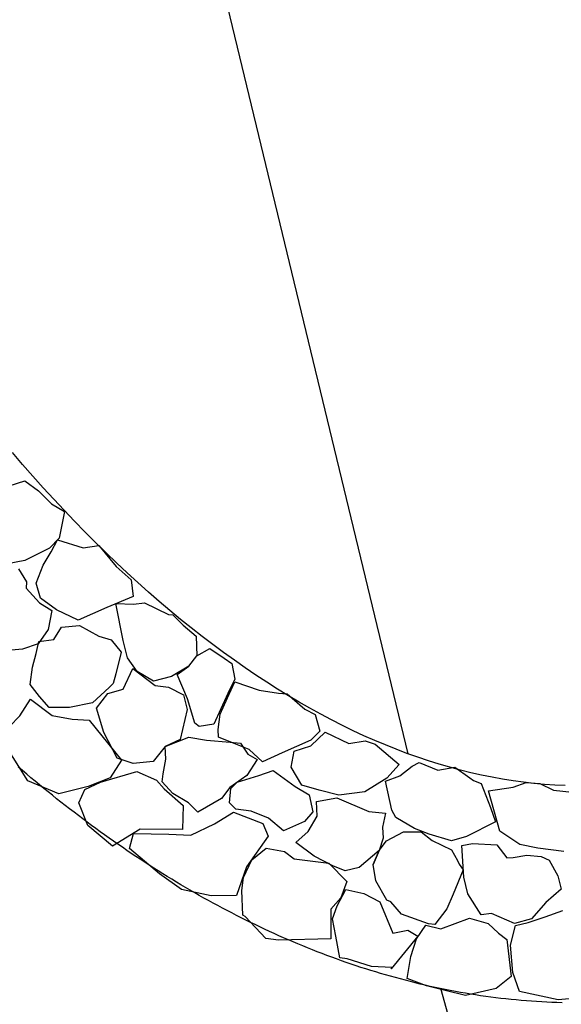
# Model space of a CAD drawing. Extents: x 447258 to 447844, y 441190 to 442763.
# Tile 94 of 123: x 447357.34 to 447358.84, y 442031.94 to 442034.66. Entities that reach past the tile are written whole.
import ezdxf

# ---------------------------------------------------------------- set-up
doc = ezdxf.new("R2010")
doc.units = 0
doc.header["$LTSCALE"] = 2
doc.header["$MEASUREMENT"] = 0
doc.linetypes.add('AUSGEZOGEN', pattern=[0])
for name, color, linetype in [('DB-Andere_Planer', 15, 'CONTINUOUS'), ('DB-Wegböschungen', 15, 'CONTINUOUS'), ('SCHLITZRINNE', 200, 'AUSGEZOGEN')]:
    doc.layers.add(name, color=color, linetype=linetype)

msp = doc.modelspace()

# ---------------------------------------------------------------- hatches: boundary and pattern name
at = {"layer": 'SCHLITZRINNE'}
h = msp.add_hatch(dxfattribs=at)
h.set_pattern_fill('_USER', color=256, scale=1.5, angle=45, style=0, pattern_type=0)
h.set_pattern_definition([(324.57214, (447454.4577, 442051.7744), (0.8695163, 1.222269), [])])
edge = h.paths.add_edge_path()
edge.add_line((447334.611, 442762.617), (447342.747, 442714.535))
edge.add_line((447342.747, 442714.535), (447353.712, 442649.783))
edge.add_line((447353.712, 442649.783), (447366.661, 442573.001))
edge.add_line((447366.661, 442573.001), (447374.28, 442528.103))
edge.add_line((447374.28, 442528.103), (447381.701, 442484.189))
edge.add_line((447381.701, 442484.189), (447389.266, 442439.438))
edge.add_line((447389.266, 442439.438), (447397.611, 442390.046))
edge.add_line((447397.611, 442390.046), (447405.855, 442341.529))
edge.add_line((447405.855, 442341.529), (447414.19, 442292.224))
edge.add_line((447414.19, 442292.224), (447422.918, 442240.682))
edge.add_line((447422.918, 442240.682), (447431.342, 442190.986))
edge.add_line((447431.342, 442190.986), (447439.461, 442143.078))
edge.add_line((447439.461, 442143.078), (447447.754, 442093.977))
edge.add_line((447447.754, 442093.977), (447454.078, 442054.026))
edge.add_line((447454.078, 442054.026), (447459.7279, 442020.5227))
edge.add_line((447453.6923, 442053.3063), (447459.2214, 442020.5196))
edge.add_line((447459.2214, 442020.5196), (447459.7279, 442020.5227))

# ---------------------------------------------------------------- linework, layer by layer
at = {"layer": 'DB-Andere_Planer', "linetype": 'Continuous'}
for p, q in [((447358.4161, 442032.63), (447357.2105, 442037.6253)), ((447357.3515, 442033.429), (447357.3233, 442033.462)), ((447357.38, 442033.3965), (447357.3515, 442033.429)), ((447357.3142, 442033.3696), (447357.3574, 442033.384)), ((447357.3574, 442033.384), (447357.3953, 442033.3561)), ((447357.4085, 442033.3646), (447357.38, 442033.3965)), ((447357.3953, 442033.3561), (447357.4313, 442033.32)), ((447357.4372, 442033.3333), (447357.4085, 442033.3646)), ((447357.4313, 442033.32), (447357.4673, 442033.2995)), ((447357.4659, 442033.3026), (447357.4372, 442033.3333)), ((447357.4673, 442033.2995), (447357.4521, 442033.2258)), ((447357.4947, 442033.2723), (447357.4659, 442033.3026)), ((447357.5236, 442033.2426), (447357.4947, 442033.2723)), ((447357.5527, 442033.2135), (447357.5236, 442033.2426)), ((447357.4521, 442033.2258), (447357.4257, 442033.198)), ((447357.4302, 442033.1874), (447357.4474, 442033.2207)), ((447357.4474, 442033.2207), (447357.5188, 442033.199)), ((447357.5817, 442033.1849), (447357.5527, 442033.2135)), ((447357.4257, 442033.198), (447357.358, 442033.1641)), ((447357.4079, 442033.1508), (447357.4302, 442033.1874)), ((447357.5188, 442033.199), (447357.562, 442033.2056)), ((447357.562, 442033.2056), (447357.6093, 442033.1469)), ((447357.611, 442033.157), (447357.5817, 442033.1849)), ((447357.358, 442033.1641), (447357.3097, 442033.1544)), ((447357.6402, 442033.1296), (447357.611, 442033.157)), ((447357.3403, 442033.1404), (447357.3625, 442033.1048)), ((447357.3887, 442033.1014), (447357.4079, 442033.1508)), ((447357.6093, 442033.1469), (447357.6512, 442033.1103)), ((447357.6695, 442033.1028), (447357.6402, 442033.1296)), ((447357.3625, 442033.1048), (447357.361, 442033.087)), ((447357.4007, 442033.0596), (447357.3887, 442033.1014)), ((447357.6512, 442033.1103), (447357.6563, 442033.0648)), ((447357.6989, 442033.0765), (447357.6695, 442033.1028)), ((447357.361, 442033.087), (447357.3979, 442033.0472)), ((447357.7283, 442033.0509), (447357.6989, 442033.0765)), ((447357.3979, 442033.0472), (447357.4321, 442033.0262)), ((447357.4454, 442033.0275), (447357.4007, 442033.0596)), ((447357.6563, 442033.0648), (447357.584, 442033.0337)), ((447357.6292, 442032.9434), (447357.6085, 442033.0454)), ((447357.6085, 442033.0454), (447357.6575, 442033.0437)), ((447357.6563, 442033.0648), (447357.6563, 442033.0648)), ((447357.6575, 442033.0437), (447357.6879, 442033.0471)), ((447357.6879, 442033.0471), (447357.7541, 442033.0144)), ((447357.7578, 442033.0258), (447357.7283, 442033.0509)), ((447357.4321, 442033.0262), (447357.4216, 442032.9731)), ((447357.5048, 442032.999), (447357.4454, 442033.0275)), ((447357.584, 442033.0337), (447357.5048, 442032.999)), ((447357.7874, 442033.0014), (447357.7578, 442033.0258)), ((447357.7541, 442033.0144), (447357.7661, 442033.0134)), ((447357.7661, 442033.0134), (447357.7943, 442032.9852)), ((447357.817, 442032.9776), (447357.7874, 442033.0014)), ((447357.4216, 442032.9731), (447357.3942, 442032.9334)), ((447357.4379, 442032.9459), (447357.4588, 442032.9801)), ((447357.4588, 442032.9801), (447357.5084, 442032.9843)), ((447357.5084, 442032.9843), (447357.5623, 442032.9545)), ((447357.7943, 442032.9852), (447357.8307, 442032.955)), ((447357.8467, 442032.9543), (447357.817, 442032.9776)), ((447357.3889, 442032.9068), (447357.3965, 442032.9398)), ((447357.3965, 442032.9398), (447357.4379, 442032.9459)), ((447357.5623, 442032.9545), (447357.5957, 442032.945)), ((447357.5957, 442032.945), (447357.6234, 442032.9108)), ((447357.6407, 442032.8955), (447357.6292, 442032.9434)), ((447357.8307, 442032.955), (447357.8321, 442032.9008)), ((447357.8765, 442032.9316), (447357.8467, 442032.9543)), ((447357.3509, 442032.919), (447357.311, 442032.9152)), ((447357.3942, 442032.9334), (447357.3509, 442032.919)), ((447357.6234, 442032.9108), (447357.6087, 442032.8508)), ((447357.8321, 442032.9008), (447357.8681, 442032.9212)), ((447357.8681, 442032.9212), (447357.9078, 442032.8938)), ((447357.9062, 442032.9096), (447357.8765, 442032.9316)), ((447357.9359, 442032.8882), (447357.9062, 442032.9096)), ((447357.3785, 442032.8692), (447357.3889, 442032.9068)), ((447357.6675, 442032.8572), (447357.6407, 442032.8955)), ((447357.8099, 442032.8721), (447357.8321, 442032.9008)), ((447357.9078, 442032.8938), (447357.9288, 442032.8794)), ((447357.9657, 442032.8674), (447357.9359, 442032.8882)), ((447357.3726, 442032.8211), (447357.3785, 442032.8692)), ((447357.6286, 442032.8089), (447357.6557, 442032.866)), ((447357.6557, 442032.866), (447357.7177, 442032.8187)), ((447357.7127, 442032.8311), (447357.6675, 442032.8572)), ((447357.8099, 442032.8721), (447357.7624, 442032.8431)), ((447357.7785, 442032.849), (447357.8099, 442032.8721)), ((447357.9288, 442032.8794), (447357.9372, 442032.8366)), ((447357.9955, 442032.8472), (447357.9657, 442032.8674)), ((447357.6087, 442032.8508), (447357.6016, 442032.8238)), ((447357.7624, 442032.8431), (447357.7127, 442032.8311)), ((447357.8064, 442032.7817), (447357.7785, 442032.849)), ((447357.9166, 442032.7849), (447357.9371, 442032.8288)), ((447357.9372, 442032.8366), (447357.9176, 442032.7969)), ((447357.9371, 442032.8288), (447358.0048, 442032.8062)), ((447358.0253, 442032.8277), (447357.9955, 442032.8472)), ((447358.0552, 442032.8087), (447358.0253, 442032.8277)), ((447357.3981, 442032.7883), (447357.3726, 442032.8211)), ((447357.5905, 442032.8133), (447357.5443, 442032.771)), ((447357.5867, 442032.7968), (447357.6286, 442032.8089)), ((447357.6016, 442032.8238), (447357.5905, 442032.8133)), ((447357.7177, 442032.8187), (447357.7539, 442032.8138)), ((447357.7539, 442032.8138), (447357.7959, 442032.7928)), ((447358.0048, 442032.8062), (447358.0575, 442032.7975)), ((447358.085, 442032.7904), (447358.0552, 442032.8087)), ((447357.3434, 442032.7353), (447357.3732, 442032.7814)), ((447357.3732, 442032.7814), (447357.4329, 442032.7354)), ((447357.4249, 442032.7578), (447357.3981, 442032.7883)), ((447357.5556, 442032.7562), (447357.5867, 442032.7968)), ((447357.7959, 442032.7928), (447357.8057, 442032.7523)), ((447357.8265, 442032.7145), (447357.8064, 442032.7817)), ((447357.9176, 442032.7969), (447357.8797, 442032.7118)), ((447357.8965, 442032.7392), (447357.9166, 442032.7849)), ((447358.0575, 442032.7975), (447358.0814, 442032.7955)), ((447358.0814, 442032.7955), (447358.1306, 442032.7529)), ((447358.1149, 442032.7727), (447358.085, 442032.7904)), ((447358.1447, 442032.7557), (447358.1149, 442032.7727)), ((447357.4813, 442032.7578), (447357.4249, 442032.7578)), ((447357.5443, 442032.771), (447357.4813, 442032.7578)), ((447357.5758, 442032.6891), (447357.5556, 442032.7562)), ((447357.8057, 442032.7523), (447357.7867, 442032.6699)), ((447358.1306, 442032.7529), (447358.1594, 442032.7384)), ((447358.1745, 442032.7393), (447358.1447, 442032.7557)), ((447357.3156, 442032.7052), (447357.3434, 442032.7353)), ((447357.4329, 442032.7354), (447357.4879, 442032.7253)), ((447357.4879, 442032.7253), (447357.5351, 442032.7231)), ((447357.5351, 442032.7231), (447357.6242, 442032.6122)), ((447357.8911, 442032.697), (447357.8965, 442032.7392)), ((447358.1594, 442032.7384), (447358.1723, 442032.6929)), ((447358.2043, 442032.7235), (447358.1745, 442032.7393)), ((447358.2342, 442032.7084), (447358.2043, 442032.7235)), ((447357.8384, 442032.7057), (447357.8265, 442032.7145)), ((447357.8797, 442032.7118), (447357.8384, 442032.7057)), ((447357.8923, 442032.6759), (447357.8911, 442032.697)), ((447358.1723, 442032.6929), (447358.1473, 442032.6674)), ((447358.2639, 442032.6939), (447358.2342, 442032.7084)), ((447358.2937, 442032.6801), (447358.2639, 442032.6939)), ((447357.6124, 442032.6181), (447357.5758, 442032.6891)), ((447357.7448, 442032.65), (447357.8106, 442032.6757)), ((447357.7867, 442032.6699), (447357.7448, 442032.65)), ((447357.8106, 442032.6757), (447357.8592, 442032.6679)), ((447357.8592, 442032.6679), (447357.9247, 442032.6623)), ((447357.9353, 442032.659), (447357.8923, 442032.6759)), ((447358.1473, 442032.6674), (447358.0681, 442032.6327)), ((447358.1466, 442032.6525), (447358.1863, 442032.6894)), ((447358.1863, 442032.6894), (447358.2522, 442032.6585)), ((447358.2522, 442032.6585), (447358.2972, 442032.6655)), ((447358.3235, 442032.6669), (447358.2937, 442032.6801)), ((447358.2972, 442032.6655), (447358.3247, 442032.6565)), ((447358.3532, 442032.6544), (447358.3235, 442032.6669)), ((447357.3654, 442032.5556), (447357.3051, 442032.652)), ((447357.7448, 442032.65), (447357.7119, 442032.609)), ((447357.7472, 442032.6156), (447357.7448, 442032.65)), ((447357.9247, 442032.6623), (447357.9527, 442032.6593)), ((447357.9764, 442032.6417), (447357.9353, 442032.659)), ((447357.9527, 442032.6593), (447357.9736, 442032.6293)), ((447358.0138, 442032.6079), (447357.9764, 442032.6417)), ((447358.0929, 442032.5928), (447358.1015, 442032.6377)), ((447358.1015, 442032.6377), (447358.1466, 442032.6525)), ((447358.3247, 442032.6565), (447358.3907, 442032.6005)), ((447358.3829, 442032.6426), (447358.3532, 442032.6544)), ((447358.4125, 442032.6313), (447358.3829, 442032.6426)), ((447357.6242, 442032.6122), (447357.593, 442032.5638)), ((447357.6567, 442032.6035), (447357.6124, 442032.6181)), ((447357.7396, 442032.5748), (447357.7472, 442032.6156)), ((447357.9987, 442032.614), (447357.9703, 442032.5701)), ((447357.9736, 442032.6293), (447357.9987, 442032.614)), ((447358.0681, 442032.6327), (447358.0138, 442032.6079)), ((447358.4421, 442032.6208), (447358.4125, 442032.6313)), ((447358.4716, 442032.6108), (447358.4421, 442032.6208)), ((447358.5011, 442032.6016), (447358.4716, 442032.6108)), ((447357.3509, 442032.5837), (447357.3393, 442032.5937)), ((447357.3627, 442032.5738), (447357.3509, 442032.5837)), ((447357.7119, 442032.609), (447357.6567, 442032.6035)), ((447358.0034, 442032.5703), (447358.043, 442032.5838)), ((447358.043, 442032.5838), (447358.1041, 442032.5401)), ((447358.1223, 442032.5435), (447358.0929, 442032.5928)), ((447358.3907, 442032.6005), (447358.3569, 442032.5631)), ((447358.3923, 442032.5697), (447358.427, 442032.5956)), ((447358.427, 442032.5956), (447358.4459, 442032.606)), ((447358.4459, 442032.606), (447358.4975, 442032.5853)), ((447358.4975, 442032.5853), (447358.5444, 442032.5928)), ((447358.5305, 442032.593), (447358.5011, 442032.6016)), ((447358.5598, 442032.5851), (447358.5305, 442032.593)), ((447358.5444, 442032.5928), (447358.5864, 442032.564)), ((447358.5891, 442032.5779), (447358.5598, 442032.5851)), ((447357.3744, 442032.5639), (447357.3627, 442032.5738)), ((447357.4518, 442032.52), (447357.3654, 442032.5556)), ((447357.3862, 442032.5541), (447357.3744, 442032.5639)), ((447357.593, 442032.5638), (447357.5327, 442032.5395)), ((447357.5668, 442032.5516), (447357.6666, 442032.5816)), ((447357.6666, 442032.5816), (447357.721, 442032.5577)), ((447357.721, 442032.5577), (447357.7424, 442032.5337)), ((447357.7371, 442032.5528), (447357.7396, 442032.5748)), ((447357.9703, 442032.5701), (447357.9237, 442032.5375)), ((447357.9436, 442032.552), (447358.0034, 442032.5703)), ((447358.3569, 442032.5631), (447358.2961, 442032.525)), ((447358.3532, 442032.5544), (447358.3923, 442032.5697)), ((447358.5864, 442032.564), (447358.596, 442032.5565)), ((447358.6183, 442032.5712), (447358.5891, 442032.5779)), ((447358.596, 442032.5565), (447358.6175, 442032.5481)), ((447358.6474, 442032.5653), (447358.6183, 442032.5712)), ((447358.6765, 442032.5601), (447358.6474, 442032.5653)), ((447358.7055, 442032.5554), (447358.6765, 442032.5601)), ((447358.7343, 442032.5516), (447358.7055, 442032.5554)), ((447357.398, 442032.5444), (447357.3862, 442032.5541)), ((447357.4098, 442032.5347), (447357.398, 442032.5444)), ((447357.4217, 442032.525), (447357.4098, 442032.5347)), ((447357.5327, 442032.5395), (447357.4518, 442032.52)), ((447357.5067, 442032.4943), (447357.523, 442032.5314)), ((447357.523, 442032.5314), (447357.5668, 442032.5516)), ((447357.7662, 442032.5209), (447357.7371, 442032.5528)), ((447357.7424, 442032.5337), (447357.7943, 442032.4878)), ((447357.9237, 442032.5375), (447357.9001, 442032.5065)), ((447357.9225, 442032.4943), (447357.9265, 442032.5342)), ((447357.9265, 442032.5342), (447357.9436, 442032.552)), ((447358.1041, 442032.5401), (447358.1429, 442032.5164)), ((447358.1704, 442032.5297), (447358.1223, 442032.5435)), ((447358.2244, 442032.5155), (447358.1704, 442032.5297)), ((447358.3705, 442032.4749), (447358.3532, 442032.5544)), ((447358.6175, 442032.5481), (447358.6431, 442032.4822)), ((447358.6379, 442032.5277), (447358.7055, 442032.5382)), ((447358.7055, 442032.5382), (447358.7414, 442032.5507)), ((447358.763, 442032.5483), (447358.7343, 442032.5516)), ((447358.7414, 442032.5507), (447358.779, 442032.5481)), ((447358.7917, 442032.5457), (447358.763, 442032.5483)), ((447358.779, 442032.5481), (447358.8165, 442032.5299)), ((447358.8202, 442032.5438), (447358.7917, 442032.5457)), ((447358.8165, 442032.5299), (447358.8765, 442032.523)), ((447358.8487, 442032.5426), (447358.8202, 442032.5438)), ((447357.4335, 442032.5155), (447357.4217, 442032.525)), ((447357.4454, 442032.506), (447357.4335, 442032.5155)), ((447357.4573, 442032.4966), (447357.4454, 442032.506)), ((447357.8096, 442032.4943), (447357.7662, 442032.5209)), ((447357.9001, 442032.5065), (447357.8351, 442032.4693)), ((447358.1429, 442032.5164), (447358.1522, 442032.47)), ((447358.1625, 442032.4984), (447358.2186, 442032.5081)), ((447358.2186, 442032.5081), (447358.3073, 442032.4711)), ((447358.2961, 442032.525), (447358.2244, 442032.5155)), ((447358.6687, 442032.4164), (447358.6379, 442032.5277)), ((447357.4693, 442032.4872), (447357.4573, 442032.4966)), ((447357.4813, 442032.478), (447357.4693, 442032.4872)), ((447357.4933, 442032.4687), (447357.4813, 442032.478)), ((447357.5314, 442032.4321), (447357.5067, 442032.4943)), ((447357.7943, 442032.4878), (447357.7929, 442032.4213)), ((447357.8351, 442032.4693), (447357.8096, 442032.4943)), ((447357.9402, 442032.4772), (447357.9225, 442032.4943)), ((447357.9824, 442032.4718), (447357.9402, 442032.4772)), ((447358.1645, 442032.458), (447358.1625, 442032.4984)), ((447358.3813, 442032.4541), (447358.3705, 442032.4749)), ((447358.6431, 442032.4822), (447358.6565, 442032.4427)), ((447357.5053, 442032.4596), (447357.4933, 442032.4687)), ((447357.5173, 442032.4505), (447357.5053, 442032.4596)), ((447357.5295, 442032.4415), (447357.5173, 442032.4505)), ((447357.8807, 442032.4366), (447357.9332, 442032.4688)), ((447357.9332, 442032.4688), (447358.0147, 442032.4378)), ((447358.03, 442032.4521), (447357.9824, 442032.4718)), ((447358.0714, 442032.4174), (447358.03, 442032.4521)), ((447358.1522, 442032.47), (447358.1295, 442032.4431)), ((447358.1398, 442032.4151), (447358.1645, 442032.458)), ((447358.3073, 442032.4711), (447358.3531, 442032.4666)), ((447358.3531, 442032.4666), (447358.345, 442032.4276)), ((447358.4334, 442032.4238), (447358.3813, 442032.4541)), ((447357.5415, 442032.4325), (447357.5295, 442032.4415)), ((447357.5998, 442032.3747), (447357.5314, 442032.4321)), ((447357.5536, 442032.4237), (447357.5415, 442032.4325)), ((447357.5658, 442032.4149), (447357.5536, 442032.4237)), ((447357.6759, 442032.4222), (447357.5998, 442032.3747)), ((447357.7929, 442032.4213), (447357.6759, 442032.4222)), ((447357.8162, 442032.4055), (447357.8807, 442032.4366)), ((447358.0147, 442032.4378), (447358.0291, 442032.4023)), ((447358.1295, 442032.4431), (447358.0714, 442032.4174)), ((447358.345, 442032.4276), (447358.3466, 442032.3969)), ((447358.4741, 442032.4084), (447358.4334, 442032.4238)), ((447358.6565, 442032.4427), (447358.5768, 442032.402)), ((447357.5779, 442032.4061), (447357.5658, 442032.4149)), ((447357.5902, 442032.3975), (447357.5779, 442032.4061)), ((447357.6023, 442032.3889), (447357.5902, 442032.3975)), ((447357.6461, 442032.3683), (447357.6574, 442032.41)), ((447357.6574, 442032.41), (447357.7552, 442032.4083)), ((447357.7552, 442032.4083), (447357.8162, 442032.4055)), ((447358.0291, 442032.4023), (447357.9696, 442032.3179)), ((447358.1061, 442032.3855), (447358.1398, 442032.4151)), ((447358.3466, 442032.3969), (447358.3353, 442032.363)), ((447358.3562, 442032.3894), (447358.4027, 442032.4143)), ((447358.4027, 442032.4143), (447358.4514, 442032.4144)), ((447358.4514, 442032.4144), (447358.4824, 442032.3907)), ((447358.535, 442032.39), (447358.4741, 442032.4084)), ((447358.5768, 442032.402), (447358.535, 442032.39)), ((447358.7244, 442032.3792), (447358.6687, 442032.4164)), ((447357.6146, 442032.3803), (447357.6023, 442032.3889)), ((447357.6269, 442032.3719), (447357.6146, 442032.3803)), ((447357.6391, 442032.3635), (447357.6269, 442032.3719)), ((447357.729, 442032.2988), (447357.6461, 442032.3683)), ((447357.9845, 442032.3371), (447358.0233, 442032.3698)), ((447358.0233, 442032.3698), (447358.0741, 442032.3606)), ((447358.1562, 442032.347), (447358.1061, 442032.3855)), ((447358.3353, 442032.363), (447358.3562, 442032.3894)), ((447358.4824, 442032.3907), (447358.5354, 442032.3645)), ((447358.5635, 442032.3772), (447358.5934, 442032.3824)), ((447358.5692, 442032.289), (447358.5635, 442032.3772)), ((447358.5934, 442032.3824), (447358.6603, 442032.3791)), ((447358.6603, 442032.3791), (447358.6885, 442032.3431)), ((447358.7734, 442032.3696), (447358.7244, 442032.3792)), ((447358.8458, 442032.3599), (447358.7734, 442032.3696)), ((447357.6515, 442032.3552), (447357.6391, 442032.3635)), ((447357.6638, 442032.3469), (447357.6515, 442032.3552)), ((447357.6762, 442032.3388), (447357.6638, 442032.3469)), ((447357.6886, 442032.3307), (447357.6762, 442032.3388)), ((447358.0741, 442032.3606), (447358.1006, 442032.3398)), ((447358.1006, 442032.3398), (447358.1969, 442032.328)), ((447358.2074, 442032.3204), (447358.1562, 442032.347)), ((447358.3353, 442032.363), (447358.2803, 442032.3166)), ((447358.3353, 442032.363), (447358.3194, 442032.3241)), ((447358.3194, 442032.3241), (447358.3353, 442032.363)), ((447358.5354, 442032.3645), (447358.5521, 442032.3355)), ((447358.6885, 442032.3431), (447358.7059, 442032.3434)), ((447358.7059, 442032.3434), (447358.7432, 442032.3504)), ((447358.7432, 442032.3504), (447358.783, 442032.3464)), ((447358.783, 442032.3464), (447358.805, 442032.3362)), ((447357.701, 442032.3227), (447357.6886, 442032.3307)), ((447357.7135, 442032.3147), (447357.701, 442032.3227)), ((447357.726, 442032.3068), (447357.7135, 442032.3147)), ((447357.9696, 442032.3179), (447357.9419, 442032.2392)), ((447357.9611, 442032.2886), (447357.9845, 442032.3371)), ((447358.1969, 442032.328), (447358.246, 442032.2775)), ((447358.2417, 442032.3073), (447358.2074, 442032.3204)), ((447358.2803, 442032.3166), (447358.2417, 442032.3073)), ((447358.3264, 442032.2791), (447358.3194, 442032.3241)), ((447358.5521, 442032.3355), (447358.5566, 442032.3249)), ((447358.5566, 442032.3249), (447358.568, 442032.3101)), ((447358.805, 442032.3362), (447358.829, 442032.2933)), ((447357.7384, 442032.299), (447357.726, 442032.3068)), ((447357.7902, 442032.2551), (447357.729, 442032.2988)), ((447357.7509, 442032.2912), (447357.7384, 442032.299)), ((447357.7635, 442032.2835), (447357.7509, 442032.2912)), ((447357.776, 442032.276), (447357.7635, 442032.2835)), ((447357.9563, 442032.2524), (447357.9611, 442032.2886)), ((447358.568, 442032.3101), (447358.5395, 442032.2429)), ((447358.5803, 442032.243), (447358.5692, 442032.289)), ((447358.829, 442032.2933), (447358.8378, 442032.2565)), ((447357.7886, 442032.2684), (447357.776, 442032.276)), ((447357.8012, 442032.261), (447357.7886, 442032.2684)), ((447357.8139, 442032.2536), (447357.8012, 442032.261)), ((447358.246, 442032.2775), (447358.2296, 442032.2327)), ((447358.3567, 442032.226), (447358.3264, 442032.2791)), ((447358.8378, 442032.2565), (447358.7962, 442032.2192)), ((447357.8722, 442032.2379), (447357.7902, 442032.2551)), ((447357.8266, 442032.2463), (447357.8139, 442032.2536)), ((447357.8392, 442032.2391), (447357.8266, 442032.2463)), ((447357.8519, 442032.2319), (447357.8392, 442032.2391)), ((447357.8647, 442032.2248), (447357.8519, 442032.2319)), ((447357.9419, 442032.2392), (447357.8722, 442032.2379)), ((447357.9589, 442032.1849), (447357.9563, 442032.2524)), ((447358.2296, 442032.2327), (447358.2023, 442032.2008)), ((447358.2193, 442032.2107), (447358.2435, 442032.2555)), ((447358.2435, 442032.2555), (447358.293, 442032.2441)), ((447358.293, 442032.2441), (447358.3373, 442032.2217)), ((447358.5395, 442032.2429), (447358.5221, 442032.2017)), ((447358.6175, 442032.1858), (447358.5803, 442032.243)), ((447357.8775, 442032.2178), (447357.8647, 442032.2248)), ((447357.8902, 442032.2109), (447357.8775, 442032.2178)), ((447357.903, 442032.204), (447357.8902, 442032.2109)), ((447357.9158, 442032.1973), (447357.903, 442032.204)), ((447358.2066, 442032.1746), (447358.2193, 442032.2107)), ((447358.3373, 442032.2217), (447358.3738, 442032.1351)), ((447358.3677, 442032.2209), (447358.3567, 442032.226)), ((447358.3972, 442032.1871), (447358.3677, 442032.2209)), ((447358.5221, 442032.2017), (447358.4897, 442032.1588)), ((447358.7962, 442032.2192), (447358.7564, 442032.1745)), ((447357.9288, 442032.1906), (447357.9158, 442032.1973)), ((447357.9416, 442032.1839), (447357.9288, 442032.1906)), ((447357.9546, 442032.1774), (447357.9416, 442032.1839)), ((447357.9675, 442032.171), (447357.9546, 442032.1774)), ((447357.9658, 442032.1807), (447357.9589, 442032.1849)), ((447358.0231, 442032.1205), (447357.9658, 442032.1807)), ((447358.2023, 442032.2008), (447358.2025, 442032.1191)), ((447358.2163, 442032.1263), (447358.2066, 442032.1746)), ((447358.4718, 442032.1603), (447358.3972, 442032.1871)), ((447358.5061, 442032.1472), (447358.5848, 442032.1759)), ((447358.5848, 442032.1759), (447358.637, 442032.1613)), ((447358.6459, 442032.1887), (447358.6175, 442032.1858)), ((447358.709, 442032.1611), (447358.6459, 442032.1887)), ((447358.7564, 442032.1745), (447358.709, 442032.1611)), ((447358.7472, 442032.1645), (447358.7941, 442032.1797)), ((447358.7941, 442032.1797), (447358.8424, 442032.1972)), ((447357.9804, 442032.1645), (447357.9675, 442032.171)), ((447357.9935, 442032.1583), (447357.9804, 442032.1645)), ((447358.0065, 442032.152), (447357.9935, 442032.1583)), ((447358.0195, 442032.1459), (447358.0065, 442032.152)), ((447358.4389, 442032.1193), (447358.4649, 442032.1567)), ((447358.4649, 442032.1567), (447358.5061, 442032.1472)), ((447358.4897, 442032.1588), (447358.4718, 442032.1603)), ((447358.637, 442032.1613), (447358.6648, 442032.1349)), ((447358.698, 442032.102), (447358.7122, 442032.1561)), ((447358.7122, 442032.1561), (447358.7472, 442032.1645)), ((447358.0326, 442032.1398), (447358.0195, 442032.1459)), ((447358.0575, 442032.1152), (447358.0231, 442032.1205)), ((447358.0457, 442032.1338), (447358.0326, 442032.1398)), ((447358.0588, 442032.1279), (447358.0457, 442032.1338)), ((447358.0719, 442032.1221), (447358.0588, 442032.1279)), ((447358.0852, 442032.1163), (447358.0719, 442032.1221)), ((447358.2269, 442032.0665), (447358.2163, 442032.1263)), ((447358.4421, 442032.1263), (447358.3684, 442032.0365)), ((447358.3738, 442032.1351), (447358.4147, 442032.143)), ((447358.4147, 442032.143), (447358.4421, 442032.1263)), ((447358.6648, 442032.1349), (447358.6885, 442032.1173)), ((447358.2025, 442032.1191), (447358.0575, 442032.1152)), ((447358.0984, 442032.1107), (447358.0852, 442032.1163)), ((447358.1115, 442032.1051), (447358.0984, 442032.1107)), ((447358.1248, 442032.0996), (447358.1115, 442032.1051)), ((447358.138, 442032.0942), (447358.1248, 442032.0996)), ((447358.1513, 442032.0889), (447358.138, 442032.0942)), ((447358.4234, 442032.0708), (447358.4389, 442032.1193)), ((447358.6885, 442032.1173), (447358.6996, 442032.0148)), ((447358.7047, 442032.0258), (447358.698, 442032.102)), ((447358.1646, 442032.0837), (447358.1513, 442032.0889)), ((447358.1779, 442032.0784), (447358.1646, 442032.0837)), ((447358.1913, 442032.0734), (447358.1779, 442032.0784)), ((447358.2047, 442032.0685), (447358.1913, 442032.0734)), ((447358.2182, 442032.0636), (447358.2047, 442032.0685)), ((447358.247, 442032.0636), (447358.2269, 442032.0665)), ((447358.4128, 442032.0098), (447358.4234, 442032.0708)), ((447358.2316, 442032.0588), (447358.2182, 442032.0636)), ((447358.245, 442032.054), (447358.2316, 442032.0588)), ((447358.2585, 442032.0494), (447358.245, 442032.054)), ((447358.3143, 442032.0429), (447358.247, 442032.0636)), ((447358.2719, 442032.0449), (447358.2585, 442032.0494)), ((447358.2855, 442032.0404), (447358.2719, 442032.0449)), ((447358.2991, 442032.0361), (447358.2855, 442032.0404)), ((447358.3711, 442032.0397), (447358.3143, 442032.0429)), ((447358.3684, 442032.0365), (447358.3711, 442032.0397)), ((447358.3711, 442032.0397), (447358.3711, 442032.0397)), ((447358.3125, 442032.0318), (447358.2991, 442032.0361)), ((447358.3262, 442032.0277), (447358.3125, 442032.0318)), ((447358.3397, 442032.0236), (447358.3262, 442032.0277)), ((447358.3534, 442032.0196), (447358.3397, 442032.0236)), ((447358.367, 442032.0158), (447358.3534, 442032.0196)), ((447358.3807, 442032.012), (447358.367, 442032.0158)), ((447358.3943, 442032.0083), (447358.3807, 442032.012)), ((447358.6996, 442032.0148), (447358.659, 442031.9816)), ((447358.7231, 442031.9738), (447358.7047, 442032.0258)), ((447358.4081, 442032.0046), (447358.3943, 442032.0083)), ((447358.4218, 442032.0011), (447358.4081, 442032.0046)), ((447358.4663, 442031.9896), (447358.4128, 442032.0098)), ((447358.4355, 442031.9977), (447358.4218, 442032.0011)), ((447358.4492, 442031.9944), (447358.4355, 442031.9977)), ((447358.463, 442031.9911), (447358.4492, 442031.9944)), ((447358.4768, 442031.988), (447358.463, 442031.9911)), ((447358.518, 442031.9768), (447358.4663, 442031.9896)), ((447358.4906, 442031.985), (447358.4768, 442031.988)), ((447358.5045, 442031.9821), (447358.4906, 442031.985)), ((447358.5183, 442031.9792), (447358.5045, 442031.9821)), ((447358.5739, 442031.963), (447358.518, 442031.9768)), ((447358.5321, 442031.9765), (447358.5183, 442031.9792)), ((447358.546, 442031.9739), (447358.5321, 442031.9765)), ((447358.5599, 442031.9713), (447358.546, 442031.9739)), ((447358.5739, 442031.9689), (447358.5599, 442031.9713)), ((447358.659, 442031.9816), (447358.5739, 442031.963)), ((447358.5878, 442031.9666), (447358.5739, 442031.9689)), ((447358.6018, 442031.9643), (447358.5878, 442031.9666)), ((447358.6157, 442031.9622), (447358.6018, 442031.9643)), ((447358.6297, 442031.9602), (447358.6157, 442031.9622)), ((447358.6436, 442031.9583), (447358.6297, 442031.9602)), ((447358.6576, 442031.9565), (447358.6436, 442031.9583)), ((447358.8299, 442031.9508), (447358.7231, 442031.9738)), ((447358.9079, 442031.958), (447358.8299, 442031.9508)), ((447358.6717, 442031.9547), (447358.6576, 442031.9565)), ((447358.6857, 442031.9532), (447358.6717, 442031.9547)), ((447358.6998, 442031.9516), (447358.6857, 442031.9532)), ((447358.7139, 442031.9503), (447358.6998, 442031.9516)), ((447358.7278, 442031.9491), (447358.7139, 442031.9503)), ((447358.742, 442031.9478), (447358.7278, 442031.9491)), ((447358.7561, 442031.9468), (447358.742, 442031.9478)), ((447358.7702, 442031.9459), (447358.7561, 442031.9468)), ((447358.7843, 442031.945), (447358.7702, 442031.9459)), ((447358.7983, 442031.9443), (447358.7843, 442031.945)), ((447358.8125, 442031.9437), (447358.7983, 442031.9443)), ((447358.8265, 442031.9431), (447358.8125, 442031.9437)), ((447358.8407, 442031.9427), (447358.8265, 442031.9431))]:
    msp.add_line(p, q, dxfattribs=at)
at = {"layer": 'DB-Wegböschungen', "linetype": 'Continuous'}
msp.add_line((447362.3534, 442018.3751), (447358.5055, 442031.9819), dxfattribs=at)

doc.saveas('drawing.dxf')
